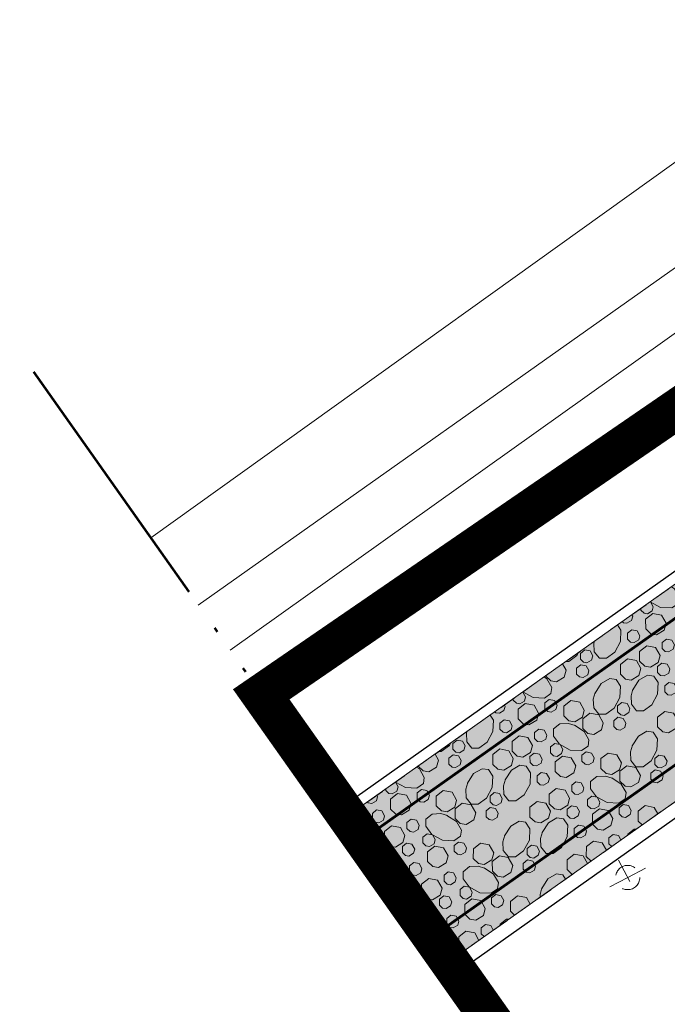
# Model space of a CAD drawing. Header units: metres. Extents: x 148691 to 149199, y 486355 to 486958.
# Tile 9 of 93: x 148865 to 148889, y 486570 to 486606. Entities that reach past the tile are written whole.
import ezdxf

# ---------------------------------------------------------------- set-up
doc = ezdxf.new("R2010")
doc.units = ezdxf.units.M
doc.header["$MEASUREMENT"] = 0
for name, pattern in [('1-3 (0.10)', [4, 1, -3]), ('bladgr', [6.12, 4, -0.66, 0.07, -0.66, 0.07, -0.66]), ('DGN Style 2', [1, 0.6, -0.4])]:
    doc.linetypes.add(name, pattern=pattern)
for name, color, linetype, lineweight in [('BWR-nieuw-belijning-1-3 streep dik 100', 51, '1-3 (0.10)', 0), ('BWR-verw-drain ø 80', 60, 'drainagew', 30), ('BWR-verw-situatie', 214, 'DGN Style 2', 13), ('TOP-L-topo objecten vlak', 7, 'Continuous', 0), ('WVB-alg-bladgrens', 2, 'bladgr', 53), ('WVB-alg-onderhoek', 7, 'Continuous', 30), ('WVB-alg-werkgrens', 6, 'Continuous', 53), ('WVB-pen-dik 013', 1, 'Continuous', 0), ('WVB-raster-20%', 254, 'Continuous', 30)]:
    doc.layers.add(name, color=color, linetype=linetype, lineweight=lineweight)
doc.styles.add('Style-WORKING', font='WORKING.shx')
doc.linetypes.add('drainagew', pattern='A,2.1,["V",Style-WORKING,S=0.700002,R=0,X=-0.228,Y=-0.367],2.9,-0.32,0.02,-0.32,0.4,-0.32,0.05,-0.32', length=6.75)

# ---------------------------------------------------------------- blocks, each defined once
blk = doc.blocks.new('VMAST')
at = {"layer": 'BWR-verw-situatie'}
for p, q in [((0, 0), (0, 0.497)), ((-0.484, 0), (0.466, 0.001)), ((0, 0), (0, -0.503))]:
    blk.add_line(p, q, dxfattribs=at)
blk.add_circle((0, 0), 0.3, dxfattribs=at)

msp = doc.modelspace()

# ---------------------------------------------------------------- hatches: boundary and pattern name
at = {"layer": 'WVB-raster-20%', "linetype": 'Continuous', "lineweight": 0, "extrusion": (0, 0, -1)}
msp.add_hatch(color=256, dxfattribs=at).paths.add_polyline_path([(-148967.064, 486632.084, 0.17444), (-148973.056, 486644.418), (-148929.947, 486613.911), (-148877.61, 486576.856), (-148881.41, 486571.474), (-148934.909, 486609.299)])

# ---------------------------------------------------------------- linework, layer by layer
at = {"layer": 'BWR-nieuw-belijning-1-3 streep dik 100', "color": 7, "const_width": 0.1, "flags": 128}
for points in [[(148990.274, 486655.308), (148878.207, 486576.011)], [(148992.606, 486651.543), (148934.268, 486610.205), (148880.77, 486572.381)]]:
    msp.add_lwpolyline(points, dxfattribs=at)
at = {"layer": 'BWR-verw-drain ø 80', "linetype": 'drainagew', "ltscale": 2.5}
msp.add_line((148877.379, 486577.184), (148972.801, 486644.777), dxfattribs=at)
at = {"layer": 'BWR-verw-drain ø 80', "ltscale": 2.5, "flags": 128}
msp.add_lwpolyline([(148989.969, 486647.741), (148948.213, 486618.164), (148881.706, 486571.055)], dxfattribs=at)
at = {"layer": 'BWR-verw-situatie'}
for p, q in [((148877.611, 486576.856), (148973.056, 486644.418)), ((148881.414, 486571.47), (148967.064, 486632.084))]:
    msp.add_line(p, q, dxfattribs=at)
at = {"layer": 'TOP-L-topo objecten vlak', "color": 7, "linetype": 'Continuous', "lineweight": 0}
for p, q in [((148941.684, 486633.964), (148872.072, 486584.701)), ((148942.705, 486632.55), (148873.258, 486583.021))]:
    msp.add_line(p, q, dxfattribs=at)
at = {"layer": 'TOP-L-topo objecten vlak', "color": 7, "linetype": 'Continuous', "lineweight": 0, "flags": 128}
for points in [[(148927.102, 486627.685), (148926.99, 486627.616), (148910.75, 486616.638), (148893.055, 486603.494), (148870.307, 486587.202)], [(148931.983, 486621.79), (148930.217, 486620.396), (148928.517, 486618.908), (148894.442, 486594.963), (148874.788, 486580.854)]]:
    msp.add_lwpolyline(points, dxfattribs=at)
at = {"layer": 'WVB-alg-bladgrens', "linetype": 'bladgr', "ltscale": 2.5}
msp.add_line((148857.129, 486605.867), (148946.527, 486479.241), dxfattribs=at)
at = {"layer": 'WVB-alg-onderhoek', "lineweight": 40, "ltscale": 500}
msp.add_3dface([(148700.488, 486813.029), (148938.261, 486361.848), (149192.16, 486495.653), (148954.388, 486946.834)], dxfattribs=at)
at = {"layer": 'WVB-alg-werkgrens', "linetype": 'Continuous', "ltscale": 2.5, "const_width": 1.5, "flags": 128}
msp.add_lwpolyline([(148874.414, 486581.384), (148933.417, 486497.811), (149000.22, 486545.158), (149005.05, 486538.413), (149067.777, 486582.431), (148982.147, 486744.918), (148917.073, 486677.648), (148942.665, 486628.244)], close=True, dxfattribs=at)
at = {"layer": 'WVB-pen-dik 013'}
for p, q in [((148888.519, 486584.51), (148888.519, 486584.58)), ((148884.98, 486582.067), (148884.98, 486582.074)), ((148883.779, 486581.164), (148883.779, 486581.224)), ((148879.038, 486577.817), (148879.038, 486577.867)), ((148888.564, 486576.533), (148888.413, 486576.675)), ((148887.433, 486575.733), (148887.327, 486575.835)), ((148886.668, 486575.192), (148886.49, 486575.36)), ((148885.964, 486574.694), (148885.778, 486574.873)), ((148883.827, 486573.183), (148883.673, 486573.329)), ((148882.696, 486572.383), (148882.587, 486572.488)), ((148881.931, 486571.842), (148881.75, 486572.013))]:
    msp.add_line(p, q, dxfattribs=at)
at = {"layer": 'WVB-pen-dik 013', "flags": 128}
for points in [[(148889.652, 486585.382), (148889.768, 486585.307), (148889.949, 486584.991), (148889.916, 486584.759), (148889.674, 486584.595), (148889.251, 486584.617), (148888.864, 486584.824)], [(148888.858, 486584.82), (148888.875, 486584.817), (148888.975, 486584.64), (148888.934, 486584.482), (148888.764, 486584.38), (148888.634, 486584.399), (148888.519, 486584.51)], [(148888.182, 486584.341), (148888.214, 486584.283), (148888.171, 486584.127), (148888.001, 486584.026), (148887.872, 486584.044), (148887.826, 486584.089)], [(148888.697, 486583.816), (148888.695, 486584.182), (148888.961, 486584.391), (148889.289, 486584.326), (148889.457, 486584.031), (148889.387, 486583.771), (148889.101, 486583.599), (148888.886, 486583.635), (148888.697, 486583.816)], [(148887.65, 486583.965), (148887.778, 486583.773), (148887.759, 486583.35), (148887.546, 486582.954), (148887.238, 486582.731), (148886.976, 486582.73), (148886.786, 486582.969), (148886.774, 486583.288), (148886.795, 486583.359)], [(148888.023, 486583.435), (148888.023, 486583.656), (148888.18, 486583.781), (148888.378, 486583.744), (148888.478, 486583.563), (148888.438, 486583.407), (148888.265, 486583.306), (148888.137, 486583.326), (148888.023, 486583.435)], [(148889.307, 486583.09), (148889.308, 486583.311), (148889.464, 486583.436), (148889.662, 486583.399), (148889.762, 486583.218), (148889.722, 486583.062), (148889.549, 486582.961), (148889.421, 486582.981), (148889.307, 486583.09)], [(148886.204, 486582.941), (148886.142, 486582.827), (148885.838, 486582.603), (148885.727, 486582.603)], [(148886.273, 486582.689), (148886.275, 486582.908), (148886.431, 486583.033), (148886.629, 486582.996), (148886.729, 486582.815), (148886.686, 486582.659), (148886.516, 486582.558), (148886.388, 486582.578), (148886.273, 486582.689)], [(148888.47, 486582.616), (148888.472, 486582.981), (148888.734, 486583.191), (148889.064, 486583.127), (148889.23, 486582.831), (148889.16, 486582.57), (148888.878, 486582.398), (148888.663, 486582.433), (148888.47, 486582.616)], [(148885.606, 486582.517), (148885.74, 486582.282), (148885.67, 486582.022), (148885.384, 486581.851), (148885.169, 486581.886), (148884.98, 486582.067)], [(148886.128, 486582.14), (148886.128, 486582.361), (148886.285, 486582.486), (148886.482, 486582.445), (148886.582, 486582.268), (148886.543, 486582.112), (148886.369, 486582.011), (148886.242, 486582.031), (148886.128, 486582.14)], [(148887.758, 486582.128), (148887.757, 486582.495), (148888.023, 486582.704), (148888.35, 486582.638), (148888.518, 486582.344), (148888.448, 486582.083), (148888.162, 486581.912), (148887.948, 486581.947), (148887.758, 486582.128)], [(148889.14, 486582.201), (148889.136, 486582.422), (148889.296, 486582.547), (148889.494, 486582.509), (148889.594, 486582.329), (148889.551, 486582.173), (148889.381, 486582.071), (148889.251, 486582.09), (148889.14, 486582.201)], [(148884.919, 486582.031), (148885.028, 486581.96), (148885.208, 486581.644), (148885.176, 486581.413), (148884.934, 486581.248), (148884.511, 486581.271), (148884.131, 486581.473)], [(148886.815, 486581.432), (148887.045, 486581.787), (148887.36, 486581.969), (148887.594, 486581.933), (148887.758, 486581.691), (148887.736, 486581.268), (148887.522, 486580.872), (148887.218, 486580.648), (148886.955, 486580.649), (148886.766, 486580.886), (148886.751, 486581.206), (148886.824, 486581.45)], [(148888.216, 486581.558), (148888.448, 486581.914), (148888.761, 486582.096), (148888.997, 486582.06), (148889.158, 486581.819), (148889.139, 486581.395), (148888.925, 486581), (148888.618, 486580.777), (148888.356, 486580.775), (148888.166, 486581.014), (148888.154, 486581.334), (148888.225, 486581.576)], [(148889.403, 486581.481), (148889.403, 486581.701), (148889.56, 486581.827), (148889.758, 486581.789), (148889.857, 486581.609), (148889.818, 486581.452), (148889.644, 486581.351), (148889.517, 486581.372), (148889.403, 486581.481)], [(148884.129, 486581.471), (148884.135, 486581.47), (148884.235, 486581.293), (148884.193, 486581.135), (148884.023, 486581.034), (148883.894, 486581.053), (148883.779, 486581.164)], [(148883.957, 486580.47), (148883.955, 486580.836), (148884.221, 486581.045), (148884.549, 486580.979), (148884.717, 486580.685), (148884.647, 486580.424), (148884.361, 486580.253), (148884.146, 486580.288), (148883.957, 486580.47)], [(148884.947, 486580.853), (148884.947, 486581.074), (148885.105, 486581.197), (148885.303, 486581.16), (148885.403, 486580.983), (148885.361, 486580.825), (148885.191, 486580.723), (148885.062, 486580.742), (148884.947, 486580.853)], [(148885.654, 486580.584), (148885.656, 486580.95), (148885.918, 486581.159), (148886.248, 486581.095), (148886.414, 486580.799), (148886.344, 486580.539), (148886.061, 486580.367), (148885.847, 486580.402), (148885.654, 486580.584)], [(148887.653, 486580.735), (148887.655, 486580.953), (148887.811, 486581.079), (148888.009, 486581.041), (148888.109, 486580.861), (148888.066, 486580.705), (148887.896, 486580.603), (148887.768, 486580.623), (148887.653, 486580.735)], [(148883.446, 486580.988), (148883.474, 486580.937), (148883.431, 486580.781), (148883.261, 486580.679), (148883.131, 486580.698), (148883.092, 486580.737)], [(148886.36, 486580.113), (148886.358, 486580.479), (148886.622, 486580.686), (148886.952, 486580.622), (148887.12, 486580.328), (148887.05, 486580.067), (148886.764, 486579.896), (148886.549, 486579.931), (148886.36, 486580.113)], [(148889.138, 486580.174), (148889.137, 486580.54), (148889.402, 486580.749), (148889.73, 486580.684), (148889.898, 486580.389), (148889.828, 486580.129), (148889.542, 486579.957), (148889.328, 486579.992), (148889.138, 486580.174)], [(148882.915, 486580.612), (148883.038, 486580.427), (148883.019, 486580.003), (148882.805, 486579.608), (148882.498, 486579.385), (148882.236, 486579.383), (148882.046, 486579.622), (148882.034, 486579.942), (148882.051, 486580.001)], [(148883.283, 486580.089), (148883.283, 486580.309), (148883.439, 486580.435), (148883.637, 486580.397), (148883.737, 486580.217), (148883.698, 486580.06), (148883.524, 486579.959), (148883.397, 486579.979), (148883.283, 486580.089)], [(148886.053, 486580.236), (148886.408, 486580.006), (148886.588, 486579.69), (148886.556, 486579.458), (148886.314, 486579.294), (148885.891, 486579.316), (148885.493, 486579.528), (148885.271, 486579.834), (148885.272, 486580.098), (148885.507, 486580.285), (148885.827, 486580.3), (148886.071, 486580.227)], [(148887.508, 486580.186), (148887.508, 486580.406), (148887.665, 486580.532), (148887.862, 486580.491), (148887.962, 486580.314), (148887.923, 486580.157), (148887.749, 486580.056), (148887.622, 486580.076), (148887.508, 486580.186)], [(148884.567, 486579.744), (148884.567, 486579.964), (148884.724, 486580.09), (148884.922, 486580.052), (148885.021, 486579.872), (148884.982, 486579.715), (148884.808, 486579.614), (148884.681, 486579.634), (148884.567, 486579.744)], [(148888.195, 486579.477), (148888.425, 486579.832), (148888.74, 486580.015), (148888.974, 486579.978), (148889.138, 486579.736), (148889.116, 486579.313), (148888.902, 486578.918), (148888.598, 486578.694), (148888.334, 486578.694), (148888.146, 486578.931), (148888.131, 486579.251), (148888.203, 486579.495)], [(148881.455, 486579.579), (148881.402, 486579.48), (148881.098, 486579.256), (148881, 486579.256)], [(148881.533, 486579.343), (148881.535, 486579.561), (148881.691, 486579.687), (148881.889, 486579.649), (148881.989, 486579.469), (148881.946, 486579.313), (148881.776, 486579.211), (148881.648, 486579.231), (148881.533, 486579.343)], [(148883.73, 486579.269), (148883.732, 486579.635), (148883.994, 486579.844), (148884.324, 486579.78), (148884.49, 486579.484), (148884.42, 486579.224), (148884.137, 486579.052), (148883.923, 486579.087), (148883.73, 486579.269)], [(148885.158, 486579.209), (148885.159, 486579.43), (148885.316, 486579.554), (148885.514, 486579.516), (148885.615, 486579.339), (148885.573, 486579.181), (148885.403, 486579.079), (148885.274, 486579.098), (148885.158, 486579.209)], [(148883.018, 486578.782), (148883.017, 486579.148), (148883.282, 486579.357), (148883.61, 486579.291), (148883.778, 486578.997), (148883.708, 486578.736), (148883.422, 486578.565), (148883.208, 486578.6), (148883.018, 486578.782)], [(148884.399, 486578.854), (148884.396, 486579.075), (148884.556, 486579.2), (148884.754, 486579.163), (148884.854, 486578.982), (148884.811, 486578.826), (148884.641, 486578.725), (148884.511, 486578.743), (148884.399, 486578.854)], [(148886.326, 486578.899), (148886.327, 486579.119), (148886.484, 486579.243), (148886.682, 486579.205), (148886.783, 486579.028), (148886.741, 486578.87), (148886.571, 486578.769), (148886.442, 486578.787), (148886.326, 486578.899)], [(148887.034, 486578.63), (148887.036, 486578.995), (148887.298, 486579.205), (148887.627, 486579.141), (148887.794, 486578.845), (148887.724, 486578.584), (148887.441, 486578.412), (148887.226, 486578.448), (148887.034, 486578.63)], [(148880.87, 486579.164), (148881, 486578.936), (148880.93, 486578.675), (148880.644, 486578.504), (148880.429, 486578.539), (148880.241, 486578.719)], [(148881.388, 486578.794), (148881.388, 486579.014), (148881.544, 486579.14), (148881.742, 486579.099), (148881.842, 486578.922), (148881.803, 486578.765), (148881.629, 486578.664), (148881.502, 486578.684), (148881.388, 486578.794)], [(148885.337, 486578.515), (148885.335, 486578.881), (148885.601, 486579.09), (148885.928, 486579.025), (148886.097, 486578.73), (148886.027, 486578.47), (148885.74, 486578.298), (148885.526, 486578.334), (148885.337, 486578.515)], [(148889.033, 486578.78), (148889.034, 486578.999), (148889.191, 486579.124), (148889.389, 486579.087), (148889.489, 486578.906), (148889.446, 486578.75), (148889.276, 486578.649), (148889.148, 486578.669), (148889.033, 486578.78)], [(148880.186, 486578.68), (148880.288, 486578.614), (148880.468, 486578.297), (148880.436, 486578.066), (148880.194, 486577.902), (148879.771, 486577.924), (148879.399, 486578.123)], [(148882.075, 486578.085), (148882.305, 486578.44), (148882.62, 486578.623), (148882.854, 486578.586), (148883.018, 486578.344), (148882.996, 486577.921), (148882.782, 486577.526), (148882.478, 486577.302), (148882.214, 486577.302), (148882.026, 486577.539), (148882.011, 486577.859), (148882.083, 486578.103)], [(148883.476, 486578.211), (148883.708, 486578.568), (148884.021, 486578.749), (148884.257, 486578.714), (148884.418, 486578.472), (148884.399, 486578.049), (148884.185, 486577.653), (148883.878, 486577.43), (148883.616, 486577.429), (148883.425, 486577.668), (148883.414, 486577.987), (148883.485, 486578.23)], [(148884.663, 486578.134), (148884.663, 486578.355), (148884.819, 486578.48), (148885.017, 486578.443), (148885.117, 486578.262), (148885.078, 486578.106), (148884.904, 486578.005), (148884.777, 486578.025), (148884.663, 486578.134)], [(148887.74, 486578.158), (148887.738, 486578.524), (148888.002, 486578.732), (148888.332, 486578.668), (148888.5, 486578.374), (148888.43, 486578.113), (148888.144, 486577.942), (148887.929, 486577.977), (148887.74, 486578.158)], [(148888.888, 486578.231), (148888.888, 486578.452), (148889.044, 486578.577), (148889.242, 486578.536), (148889.342, 486578.359), (148889.303, 486578.203), (148889.129, 486578.102), (148889.002, 486578.122), (148888.888, 486578.231)], [(148879.396, 486578.121), (148879.495, 486577.947), (148879.453, 486577.789), (148879.283, 486577.687), (148879.154, 486577.706), (148879.038, 486577.817)], [(148885.947, 486577.789), (148885.947, 486578.01), (148886.103, 486578.135), (148886.301, 486578.098), (148886.401, 486577.917), (148886.362, 486577.761), (148886.188, 486577.66), (148886.061, 486577.68), (148885.947, 486577.789)], [(148887.433, 486578.281), (148887.788, 486578.051), (148887.968, 486577.735), (148887.936, 486577.504), (148887.694, 486577.339), (148887.271, 486577.362), (148886.873, 486577.574), (148886.651, 486577.879), (148886.652, 486578.143), (148886.887, 486578.33), (148887.207, 486578.345), (148887.451, 486578.273)], [(148880.206, 486577.507), (148880.207, 486577.727), (148880.364, 486577.851), (148880.562, 486577.813), (148880.663, 486577.636), (148880.621, 486577.478), (148880.451, 486577.377), (148880.322, 486577.395), (148880.206, 486577.507)], [(148880.913, 486577.238), (148880.916, 486577.603), (148881.178, 486577.813), (148881.507, 486577.749), (148881.673, 486577.453), (148881.603, 486577.192), (148881.321, 486577.02), (148881.106, 486577.056), (148880.913, 486577.238)], [(148882.913, 486577.388), (148882.914, 486577.607), (148883.071, 486577.732), (148883.269, 486577.695), (148883.368, 486577.514), (148883.325, 486577.358), (148883.155, 486577.257), (148883.028, 486577.277), (148882.913, 486577.388)], [(148885.11, 486577.315), (148885.112, 486577.68), (148885.374, 486577.89), (148885.704, 486577.826), (148885.87, 486577.53), (148885.8, 486577.269), (148885.517, 486577.097), (148885.303, 486577.132), (148885.11, 486577.315)], [(148878.709, 486577.634), (148878.734, 486577.59), (148878.691, 486577.434), (148878.521, 486577.333), (148878.391, 486577.351), (148878.357, 486577.385)], [(148879.216, 486577.123), (148879.215, 486577.489), (148879.481, 486577.698), (148879.808, 486577.633), (148879.976, 486577.338), (148879.906, 486577.078), (148879.62, 486576.906), (148879.406, 486576.941), (148879.216, 486577.123)], [(148884.398, 486576.827), (148884.397, 486577.193), (148884.662, 486577.402), (148884.99, 486577.337), (148885.158, 486577.043), (148885.088, 486576.782), (148884.802, 486576.611), (148884.587, 486576.646), (148884.398, 486576.827)], [(148886.538, 486577.255), (148886.539, 486577.476), (148886.696, 486577.599), (148886.894, 486577.561), (148886.995, 486577.384), (148886.953, 486577.227), (148886.783, 486577.125), (148886.654, 486577.144), (148886.538, 486577.255)], [(148878.179, 486577.259), (148878.298, 486577.08), (148878.279, 486576.657), (148878.065, 486576.261), (148878.042, 486576.245)], [(148878.543, 486576.742), (148878.543, 486576.963), (148878.699, 486577.088), (148878.897, 486577.051), (148878.997, 486576.87), (148878.958, 486576.714), (148878.784, 486576.613), (148878.657, 486576.633), (148878.543, 486576.742)], [(148881.62, 486576.766), (148881.618, 486577.132), (148881.882, 486577.34), (148882.212, 486577.276), (148882.38, 486576.981), (148882.31, 486576.721), (148882.024, 486576.549), (148881.809, 486576.585), (148881.62, 486576.766)], [(148882.768, 486576.839), (148882.768, 486577.06), (148882.924, 486577.185), (148883.122, 486577.144), (148883.222, 486576.967), (148883.183, 486576.811), (148883.009, 486576.71), (148882.882, 486576.73), (148882.768, 486576.839)], [(148885.779, 486576.9), (148885.776, 486577.121), (148885.936, 486577.246), (148886.134, 486577.208), (148886.234, 486577.028), (148886.191, 486576.872), (148886.021, 486576.77), (148885.891, 486576.789), (148885.779, 486576.9)], [(148886.716, 486576.561), (148886.715, 486576.927), (148886.981, 486577.136), (148887.308, 486577.07), (148887.476, 486576.776), (148887.406, 486576.515), (148887.12, 486576.344), (148886.906, 486576.379), (148886.716, 486576.561)], [(148887.706, 486576.944), (148887.707, 486577.165), (148887.864, 486577.288), (148888.062, 486577.251), (148888.163, 486577.074), (148888.121, 486576.916), (148887.951, 486576.814), (148887.822, 486576.833), (148887.706, 486576.944)], [(148888.413, 486576.675), (148888.415, 486577.041), (148888.678, 486577.25), (148889.007, 486577.186), (148889.144, 486576.943)], [(148879.827, 486576.397), (148879.827, 486576.618), (148879.983, 486576.743), (148880.181, 486576.706), (148880.281, 486576.525), (148880.242, 486576.369), (148880.068, 486576.268), (148879.941, 486576.288), (148879.827, 486576.397)], [(148881.313, 486576.889), (148881.668, 486576.659), (148881.848, 486576.343), (148881.815, 486576.112), (148881.574, 486575.947), (148881.151, 486575.97), (148880.753, 486576.182), (148880.531, 486576.487), (148880.532, 486576.751), (148880.767, 486576.938), (148881.087, 486576.953), (148881.331, 486576.881)], [(148883.455, 486576.131), (148883.685, 486576.486), (148883.999, 486576.668), (148884.233, 486576.631), (148884.398, 486576.39), (148884.375, 486575.967), (148884.162, 486575.571), (148883.858, 486575.347), (148883.594, 486575.348), (148883.405, 486575.585), (148883.391, 486575.905), (148883.463, 486576.149)], [(148884.856, 486576.257), (148885.088, 486576.613), (148885.401, 486576.794), (148885.637, 486576.759), (148885.798, 486576.518), (148885.779, 486576.094), (148885.565, 486575.699), (148885.258, 486575.476), (148884.995, 486575.474), (148884.805, 486575.713), (148884.794, 486576.033), (148884.864, 486576.275)], [(148878.99, 486575.922), (148878.992, 486576.288), (148879.254, 486576.498), (148879.584, 486576.434), (148879.75, 486576.138), (148879.68, 486575.877), (148879.397, 486575.705), (148879.183, 486575.74), (148878.99, 486575.922)], [(148886.043, 486576.18), (148886.043, 486576.4), (148886.199, 486576.526), (148886.397, 486576.488), (148886.497, 486576.308), (148886.458, 486576.151), (148886.284, 486576.05), (148886.157, 486576.07), (148886.043, 486576.18)], [(148888.032, 486576.156), (148888.032, 486576.189), (148888.267, 486576.376), (148888.348, 486576.38)], [(148878.327, 486575.841), (148878.542, 486576.01), (148878.87, 486575.945), (148879.038, 486575.65), (148878.968, 486575.39), (148878.742, 486575.254)], [(148880.418, 486575.863), (148880.419, 486576.083), (148880.576, 486576.207), (148880.774, 486576.169), (148880.875, 486575.992), (148880.833, 486575.834), (148880.663, 486575.733), (148880.534, 486575.751), (148880.418, 486575.863)], [(148881.586, 486575.552), (148881.587, 486575.773), (148881.744, 486575.896), (148881.942, 486575.859), (148882.043, 486575.682), (148882.001, 486575.524), (148881.831, 486575.422), (148881.702, 486575.441), (148881.586, 486575.552)], [(148886.49, 486575.36), (148886.492, 486575.726), (148886.754, 486575.935), (148887.084, 486575.871), (148887.239, 486575.595)], [(148887.327, 486575.835), (148887.327, 486576.055), (148887.483, 486576.181), (148887.681, 486576.143), (148887.775, 486575.974)], [(148879.659, 486575.508), (148879.656, 486575.729), (148879.816, 486575.854), (148880.014, 486575.816), (148880.114, 486575.636), (148880.071, 486575.48), (148879.901, 486575.378), (148879.771, 486575.397), (148879.659, 486575.508)], [(148880.596, 486575.168), (148880.595, 486575.535), (148880.861, 486575.744), (148881.188, 486575.678), (148881.356, 486575.384), (148881.286, 486575.123), (148881, 486574.952), (148880.786, 486574.987), (148880.596, 486575.168)], [(148882.293, 486575.283), (148882.295, 486575.649), (148882.558, 486575.858), (148882.887, 486575.794), (148883.053, 486575.498), (148882.983, 486575.238), (148882.701, 486575.066), (148882.486, 486575.101), (148882.293, 486575.283)], [(148884.293, 486575.434), (148884.294, 486575.652), (148884.45, 486575.778), (148884.648, 486575.74), (148884.748, 486575.56), (148884.705, 486575.404), (148884.535, 486575.302), (148884.408, 486575.322), (148884.293, 486575.434)], [(148878.87, 486575.072), (148878.968, 486575.221), (148879.281, 486575.402), (148879.517, 486575.367), (148879.678, 486575.126), (148879.659, 486574.702), (148879.445, 486574.307), (148879.422, 486574.29)], [(148883, 486574.812), (148882.998, 486575.178), (148883.262, 486575.385), (148883.591, 486575.321), (148883.76, 486575.027), (148883.69, 486574.766), (148883.404, 486574.595), (148883.189, 486574.63), (148883, 486574.812)], [(148884.148, 486574.885), (148884.148, 486575.105), (148884.304, 486575.231), (148884.502, 486575.19), (148884.602, 486575.013), (148884.563, 486574.856), (148884.389, 486574.755), (148884.262, 486574.775), (148884.148, 486574.885)], [(148885.778, 486574.873), (148885.777, 486575.239), (148886.042, 486575.448), (148886.37, 486575.383), (148886.533, 486575.096)], [(148879.923, 486574.788), (148879.923, 486575.008), (148880.079, 486575.134), (148880.277, 486575.096), (148880.377, 486574.916), (148880.337, 486574.759), (148880.164, 486574.658), (148880.037, 486574.678), (148879.923, 486574.788)], [(148881.207, 486574.443), (148881.207, 486574.663), (148881.363, 486574.789), (148881.561, 486574.751), (148881.661, 486574.571), (148881.622, 486574.414), (148881.448, 486574.313), (148881.321, 486574.333), (148881.207, 486574.443)], [(148882.693, 486574.935), (148883.048, 486574.705), (148883.228, 486574.388), (148883.195, 486574.157), (148882.954, 486573.993), (148882.531, 486574.015), (148882.133, 486574.227), (148881.911, 486574.533), (148881.912, 486574.796), (148882.147, 486574.984), (148882.467, 486574.999), (148882.711, 486574.926)], [(148880.37, 486573.968), (148880.372, 486574.334), (148880.634, 486574.543), (148880.964, 486574.479), (148881.13, 486574.183), (148881.06, 486573.923), (148880.777, 486573.751), (148880.563, 486573.786), (148880.37, 486573.968)], [(148884.835, 486574.176), (148885.064, 486574.531), (148885.379, 486574.714), (148885.613, 486574.677), (148885.719, 486574.521)], [(148879.707, 486573.887), (148879.922, 486574.056), (148880.25, 486573.99), (148880.418, 486573.696), (148880.348, 486573.435), (148880.122, 486573.3)], [(148881.798, 486573.908), (148881.798, 486574.129), (148881.956, 486574.252), (148882.154, 486574.215), (148882.255, 486574.038), (148882.213, 486573.88), (148882.043, 486573.778), (148881.913, 486573.797), (148881.798, 486573.908)], [(148884.775, 486573.853), (148884.771, 486573.95), (148884.843, 486574.194)], [(148881.039, 486573.553), (148881.036, 486573.774), (148881.196, 486573.899), (148881.394, 486573.861), (148881.493, 486573.681), (148881.45, 486573.525), (148881.28, 486573.424), (148881.151, 486573.442), (148881.039, 486573.553)], [(148881.976, 486573.214), (148881.975, 486573.58), (148882.24, 486573.789), (148882.568, 486573.724), (148882.736, 486573.429), (148882.666, 486573.169), (148882.38, 486572.997), (148882.166, 486573.032), (148881.976, 486573.214)], [(148882.966, 486573.598), (148882.967, 486573.818), (148883.124, 486573.942), (148883.322, 486573.904), (148883.423, 486573.727), (148883.381, 486573.569), (148883.211, 486573.468), (148883.082, 486573.486), (148882.966, 486573.598)], [(148883.673, 486573.329), (148883.675, 486573.694), (148883.937, 486573.904), (148884.267, 486573.84), (148884.406, 486573.592)], [(148880.25, 486573.117), (148880.348, 486573.267), (148880.66, 486573.448), (148880.896, 486573.413), (148881.058, 486573.171), (148881.038, 486572.748), (148880.825, 486572.352), (148880.802, 486572.336)], [(148881.303, 486572.833), (148881.303, 486573.054), (148881.459, 486573.179), (148881.657, 486573.142), (148881.757, 486572.961), (148881.717, 486572.805), (148881.544, 486572.704), (148881.416, 486572.724), (148881.303, 486572.833)], [(148883.291, 486572.805), (148883.292, 486572.842), (148883.527, 486573.029), (148883.615, 486573.033)], [(148882.587, 486572.488), (148882.587, 486572.709), (148882.743, 486572.834), (148882.941, 486572.797), (148883.036, 486572.624)], [(148881.75, 486572.013), (148881.752, 486572.379), (148882.014, 486572.589), (148882.344, 486572.525), (148882.5, 486572.245)], [(148881.087, 486571.932), (148881.302, 486572.101), (148881.63, 486572.036), (148881.795, 486571.746)]]:
    msp.add_lwpolyline(points, dxfattribs=at)
at = {"layer": 'WVB-raster-20%', "linetype": 'Continuous', "lineweight": 0, "flags": 128}
msp.add_lwpolyline([(148967.064, 486632.084, -0.17444), (148973.056, 486644.418), (148929.947, 486613.911), (148877.61, 486576.856), (148881.41, 486571.474), (148934.909, 486609.299)], format="xyb", close=True, dxfattribs=at)

# ---------------------------------------------------------------- block references
at = {"layer": 'BWR-verw-situatie', "xscale": 1.5, "yscale": 1.5, "zscale": 1.5, "rotation": 297.7892850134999}
msp.add_blockref('VMAST', (148888.028, 486574.579), dxfattribs=at)

doc.saveas('drawing.dxf')
